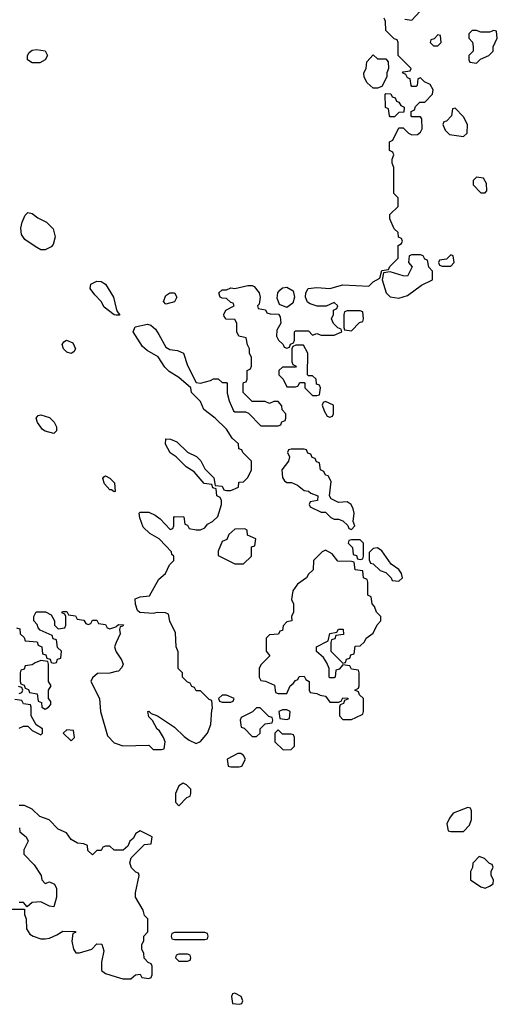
# Model space of a CAD drawing. Header units: inches. Extents: x 2668334 to 2765628, y 828034 to 955234.
# Tile 48 of 218: x 2719552 to 2721766, y 856494 to 861055. Entities that reach past the tile are written whole.
import ezdxf

# ---------------------------------------------------------------- set-up
doc = ezdxf.new("R2010")
doc.units = ezdxf.units.IN
doc.header["$MEASUREMENT"] = 0
for name, color, linetype in [('C7815', 7, 'Continuous'), ('C7816', 7, 'Continuous'), ('C7825', 7, 'Continuous'), ('C7826', 7, 'Continuous')]:
    doc.layers.add(name, color=color, linetype=linetype)

msp = doc.modelspace()

# ---------------------------------------------------------------- linework, layer by layer
at = {"layer": 'C7815', "color": 4, "elevation": 16}
for points in [[(2719691.9, 860000), (2719670, 859989.2), (2719650, 859989.3), (2719631.4, 860000)], [(2720000, 859687), (2719990, 859688), (2719944.1, 859724.1), (2719929.2, 859750), (2719900.1, 859780.1), (2719879, 859810), (2719882, 859830), (2719910, 859844), (2719930, 859842), (2719950.3, 859830.4), (2719986.8, 859770), (2720000, 859717.8)], [(2719538, 858238), (2719552.7, 858232.7), (2719554, 858210), (2719572.7, 858192.7), (2719578, 858178), (2719632.7, 858172.7), (2719638, 858158), (2719654, 858150), (2719658, 858118), (2719672.7, 858112.7), (2719678, 858098), (2719692.7, 858092.7), (2719698, 858078), (2719710, 858074), (2719722, 858078), (2719727.3, 858092.7), (2719742, 858098), (2719746, 858130), (2719727.3, 858147.3), (2719722, 858182), (2719707.3, 858187.3), (2719702, 858202), (2719647.3, 858227.3), (2719638, 858238), (2719633.6, 858253.6), (2719618, 858270), (2719618, 858290), (2719628.4, 858311.6), (2719672, 858312), (2719698, 858298), (2719714, 858270), (2719714, 858250), (2719730, 858234), (2719762, 858238), (2719766, 858250), (2719766, 858290), (2719762, 858302), (2719747.3, 858307.3), (2719750, 858314), (2719770, 858314), (2719778, 858298), (2719810, 858294), (2719818, 858278), (2719850, 858274), (2719858, 858258), (2719870, 858254), (2719882, 858258), (2719890, 858274), (2719910, 858274), (2719918, 858258), (2719950, 858254), (2719958, 858238), (2719970, 858234), (2719998, 858242), (2720000, 858244)], [(2720000, 858169.5), (2719991.3, 858150), (2719998, 858130), (2720000, 858127)], [(2720000, 858035.5), (2719970, 858028), (2719912.7, 858027.3), (2719890, 858006), (2719882, 857990), (2719922, 857910), (2719926, 857850), (2719958.5, 857738.5), (2719990, 857706), (2720000, 857702.5)], [(2719550, 857934), (2719562, 857938), (2719566, 857950), (2719562, 857962), (2719546, 857966)], [(2719550, 857774), (2719570, 857782), (2719590, 857782), (2719610, 857762), (2719650, 857742), (2719658, 857750), (2719658, 857770), (2719628.4, 857788.4), (2719606, 857830), (2719606, 857870), (2719602, 857882), (2719570, 857886), (2719562, 857902), (2719530, 857906)], [(2720000, 857208), (2719990, 857208), (2719970, 857226), (2719950, 857226), (2719938, 857222), (2719930, 857206), (2719910, 857206), (2719890, 857186), (2719867.3, 857207.3), (2719866, 857230), (2719850, 857238), (2719820.4, 857240.4), (2719790, 857258), (2719768.4, 857288.4), (2719730, 857306), (2719688.9, 857348.9), (2719644.7, 857364.7), (2719610, 857398), (2719574.6, 857414.6), (2719550, 857415.3)], [(2719551.6, 857311.6), (2719552.7, 857292.7), (2719582, 857270), (2719592, 857250), (2719572, 857210), (2719572, 857190), (2719619.8, 857139.8), (2719652, 857090), (2719654, 857070), (2719670, 857054), (2719690, 857062), (2719714, 857050), (2719722, 857030), (2719722, 856990), (2719710, 856946), (2719690, 856948), (2719650, 856968), (2719610, 856966), (2719586, 856946), (2719570, 856966), (2719550, 856966)], [(2719510, 856934), (2719574, 856934), (2719574, 856910), (2719582, 856890), (2719583.6, 856843.6), (2719599.6, 856819.6), (2719614, 856810), (2719650, 856798), (2719670, 856798), (2719690, 856801), (2719724.7, 856815.3), (2719752.7, 856832.7), (2719810, 856832), (2719810, 856826), (2719798, 856822), (2719794, 856786), (2719802, 856750), (2719812.7, 856732.7), (2719830, 856732), (2719886, 856750), (2719910, 856774), (2719932.7, 856772.7), (2719942, 856742), (2719930.8, 856690), (2719931, 856651), (2719950, 856636), (2720000, 856620.6)]]:
    msp.add_lwpolyline(points, dxfattribs=at)
for points in [[(2719790, 859508.7), (2719770, 859515.3), (2719755.3, 859530), (2719748.9, 859551.1), (2719756.4, 859563.6), (2719768.9, 859571.1), (2719798.8, 859558.8), (2719811.1, 859531.1), (2719803.6, 859516.4)], [(2719710, 859138), (2719670, 859148.7), (2719657.2, 859157.2), (2719635.3, 859190), (2719628, 859210), (2719638, 859222), (2719650, 859224.7), (2719690, 859212), (2719711.3, 859191.3), (2719722, 859170), (2719722, 859150)], [(2719990, 858868), (2719978, 858878), (2719970, 858878), (2719944.7, 858904.7), (2719938, 858930), (2719942, 858938), (2719950, 858942), (2719970, 858932), (2719992, 858910), (2719994, 858870)], [(2719650, 858086), (2719623.6, 858076.4), (2719610, 858066), (2719578, 858062), (2719572.7, 858047.3), (2719558, 858042), (2719554, 858030), (2719554, 857990), (2719558, 857978), (2719572.7, 857972.7), (2719578, 857958), (2719592.7, 857952.7), (2719598, 857938), (2719632.7, 857932.7), (2719638, 857898), (2719652.7, 857892.7), (2719654, 857870), (2719670, 857862), (2719686, 857870), (2719696.4, 857883.6), (2719696.4, 857896.4), (2719686, 857910), (2719686, 857950), (2719698, 857970), (2719686, 857990), (2719686, 858070), (2719682, 858082)], [(2719770, 857766), (2719754, 857750), (2719790, 857714), (2719806, 857730), (2719802, 857762)]]:
    msp.add_lwpolyline(points, close=True, dxfattribs=at)
at = {"layer": 'C7816', "color": 4, "elevation": 16}
msp.add_lwpolyline([(2719645.2, 860854.8), (2719610, 860855.1), (2719588.7, 860870), (2719589, 860890), (2719596, 860904), (2719610, 860914), (2719630, 860918), (2719670.7, 860910.7), (2719681, 860890), (2719670, 860868.7)], close=True, dxfattribs=at)
msp.add_lwpolyline([(2719631.4, 860000), (2719624.1, 860004.1), (2719576.4, 860036.4), (2719560.4, 860060.4), (2719558, 860090), (2719563.1, 860116.9), (2719578, 860150), (2719590, 860162), (2719610, 860158), (2719636.9, 860136.9), (2719676.8, 860116.8), (2719706.8, 860086.8), (2719716, 860050), (2719706.8, 860013.2), (2719697.3, 860002.7), (2719691.9, 860000)], dxfattribs=at)
at = {"layer": 'C7825', "color": 4, "elevation": 16}
for points in [[(2720000, 857702.5), (2720030, 857692), (2720150, 857694), (2720170, 857674), (2720210, 857674), (2720222, 857678), (2720226, 857710), (2720218, 857730), (2720200.4, 857760.4), (2720188.7, 857768.7), (2720168.4, 857808.4), (2720150, 857826), (2720146, 857850), (2720150, 857852), (2720162, 857842), (2720190.9, 857830.9), (2720270, 857778), (2720314, 857734), (2720338, 857718), (2720370, 857702), (2720390, 857711.3), (2720422, 857750), (2720438, 857790), (2720442, 857858), (2720446, 857866), (2720442, 857902), (2720430, 857906), (2720390, 857946), (2720370, 857946), (2720362, 857962), (2720350, 857966), (2720342, 857982), (2720330, 857986), (2720306, 858010), (2720306, 858030), (2720286, 858050), (2720287.3, 858127.3), (2720278, 858150), (2720274.6, 858214.6), (2720248.4, 858268.4), (2720242, 858302), (2720228, 858308), (2720190, 858308.7), (2720170, 858304), (2720108.7, 858308.7), (2720098, 858318), (2720088.4, 858348.4), (2720087.3, 858372.7), (2720110, 858382), (2720153.2, 858386.8), (2720196.4, 858463.6), (2720228, 858490), (2720246, 858530), (2720266, 858550), (2720266, 858570), (2720258, 858578), (2720255.3, 858590), (2720230, 858618), (2720198, 858650), (2720154.6, 858674.6), (2720124, 858704), (2720108.4, 858748.4), (2720106, 858770), (2720110, 858774), (2720150, 858774), (2720179.6, 858759.6), (2720203.6, 858743.6), (2720250, 858694), (2720262, 858698), (2720266, 858710), (2720266, 858750), (2720270, 858754), (2720312.7, 858752.7), (2720318, 858718), (2720330, 858714), (2720338, 858698), (2720370, 858692), (2720390, 858692), (2720410, 858702), (2720422, 858718), (2720446, 858730), (2720470, 858754), (2720488, 858810), (2720487.3, 858827.3), (2720482, 858842), (2720466, 858850), (2720462, 858882), (2720447.3, 858887.3), (2720442, 858902), (2720407.3, 858907.3), (2720360.4, 858960.4), (2720324, 858984), (2720278, 859030), (2720248.9, 859048.9), (2720228.4, 859088.4), (2720230, 859114), (2720251.6, 859111.6), (2720279.8, 859099.8), (2720330, 859052), (2720371.3, 859031.3), (2720391.3, 859011.3), (2720410, 858974), (2720452.7, 858932.7), (2720458, 858898), (2720490, 858894), (2720498, 858878), (2720510, 858874), (2720530, 858874), (2720566, 858890), (2720567.3, 858912.7), (2720590, 858914), (2720610, 858934), (2720626, 858970), (2720626, 859010), (2720586, 859050), (2720582, 859062), (2720567.3, 859067.3), (2720566, 859090), (2720536.4, 859116.4), (2720510, 859158), (2720458, 859210), (2720406, 859250), (2720390, 859286), (2720348.4, 859328.4), (2720346, 859350), (2720290, 859398), (2720245.2, 859425.2), (2720225.2, 859445.2), (2720193.2, 859493.2), (2720142.7, 859522.7), (2720121.2, 859541.2), (2720078, 859610), (2720088, 859632), (2720144.7, 859644.7), (2720159.8, 859639.8), (2720181, 859621), (2720197.3, 859597.3), (2720230, 859538), (2720247.5, 859527.5), (2720283.5, 859523.5), (2720311.3, 859511.3), (2720330, 859454), (2720370, 859374), (2720390, 859372), (2720436.4, 859383.6), (2720450, 859392), (2720471.6, 859391.6), (2720490, 859374), (2720510, 859374), (2720514, 859370), (2720514, 859326), (2720522.8, 859290), (2720542.8, 859242.8), (2720550, 859238), (2720598, 859238), (2720612.7, 859232.7), (2720670, 859174), (2720750, 859174), (2720762, 859178), (2720767.3, 859192.7), (2720782, 859198), (2720786, 859210), (2720786, 859230), (2720768.4, 859248.4), (2720767.3, 859267.3), (2720750, 859286), (2720730, 859286), (2720710, 859278), (2720690, 859286), (2720630, 859286), (2720588.4, 859328.4), (2720587.3, 859367.3), (2720590, 859374), (2720602, 859378), (2720606, 859390), (2720606, 859430), (2720622, 859438), (2720626, 859450), (2720626, 859490), (2720618, 859510), (2720618, 859530), (2720608.4, 859548.4), (2720602, 859582), (2720568, 859590), (2720558, 859610), (2720558, 859650), (2720550, 859666), (2720508.4, 859668.4), (2720500.4, 859680.4), (2720498, 859690), (2720508, 859710), (2720546, 859730), (2720542, 859742), (2720530, 859746), (2720510, 859764), (2720490, 859765.2), (2720482, 859770), (2720475.3, 859790), (2720490, 859804.7), (2720510, 859804.7), (2720530, 859813.4), (2720550, 859810.7), (2720610, 859824.4), (2720630, 859823.8), (2720638.9, 859818.9), (2720662.8, 859790), (2720666.8, 859770), (2720662, 859738), (2720654, 859730), (2720658, 859718), (2720691.6, 859711.6), (2720698, 859698), (2720712.7, 859692.7), (2720751.6, 859691.6), (2720759.6, 859679.6), (2720762, 859650), (2720743.6, 859616.4), (2720742, 859590), (2720752, 859570), (2720774, 859550), (2720778, 859538), (2720790, 859534), (2720802, 859538), (2720808, 859552), (2720822, 859558), (2720826, 859570), (2720826, 859610), (2720830, 859614), (2720890, 859614), (2720910, 859594), (2720930, 859602), (2720950, 859594), (2721010, 859594), (2721046, 859610), (2721042, 859622), (2721027.3, 859627.3), (2721007.3, 859647.3), (2720998, 859670), (2721006, 859690), (2721006, 859710), (2721022, 859718), (2721026, 859730), (2721010, 859746), (2720972, 859728), (2720931.6, 859728.4), (2720898.6, 859738.6), (2720886.3, 859746.3), (2720877, 859770), (2720878, 859790), (2720889.5, 859810.5), (2720930, 859815.5), (2720989.2, 859810.8), (2721050, 859827.3), (2721170, 859820.7), (2721190, 859841), (2721222, 859858), (2721230, 859894), (2721262, 859898), (2721267.3, 859912.7), (2721306, 859950), (2721306, 860000)], [(2720000, 859717.8), (2720003.6, 859703.6), (2720014, 859690), (2720014, 859686), (2720010, 859686), (2720000, 859687)], [(2720000, 858244), (2720010, 858254), (2720032.7, 858252.7), (2720030, 858246), (2720018, 858242), (2720014, 858230), (2720018, 858210), (2720000, 858169.5)], [(2720000, 858127), (2720024.7, 858090), (2720031.3, 858070), (2720025.4, 858054.6), (2720010, 858038), (2720000, 858035.5)], [(2720000, 856620.6), (2720030, 856611.3), (2720067.3, 856612.7), (2720088.7, 856631.3), (2720110, 856634), (2720118, 856618), (2720150, 856614), (2720162, 856618), (2720166, 856630), (2720166, 856670), (2720162, 856682), (2720147.3, 856687.3), (2720128.4, 856708.4), (2720128, 856730), (2720118, 856750), (2720118, 856770), (2720128, 856790), (2720128, 856810), (2720146, 856830), (2720146, 856890), (2720130, 856906), (2720124, 856930), (2720088.7, 856990), (2720089, 857010), (2720106, 857090), (2720102, 857102), (2720090, 857106), (2720070, 857126), (2720062, 857150), (2720068, 857172), (2720130, 857234), (2720162, 857238), (2720166, 857270), (2720110, 857298), (2720090, 857286), (2720078, 857262), (2720062, 857250), (2720052.7, 857227.3), (2720032, 857208), (2720000, 857208)]]:
    msp.add_lwpolyline(points, dxfattribs=at)
for points in [[(2721410, 859966), (2721370, 859966), (2721358, 859962), (2721354, 859930), (2721372, 859910), (2721350, 859868), (2721330, 859868.7), (2721270, 859888), (2721238, 859882), (2721232, 859850), (2721250.6, 859790.6), (2721270, 859771), (2721310, 859766), (2721350, 859778), (2721414.6, 859825.4), (2721466, 859850), (2721466, 859890), (2721448.4, 859908.4), (2721442, 859942), (2721430, 859946), (2721422, 859962)], [(2721550, 859966), (2721530, 859946), (2721498, 859942), (2721494, 859930), (2721498, 859918), (2721510, 859914), (2721550, 859914), (2721566, 859930), (2721562, 859962)], [(2720230, 859738), (2720218, 859750), (2720230, 859778), (2720248, 859790), (2720270, 859790.7), (2720281, 859770), (2720270, 859748.7)], [(2720790, 859722), (2720756, 859736), (2720745.2, 859765.2), (2720749.3, 859790), (2720757.2, 859802.8), (2720770, 859813.4), (2720790, 859816.3), (2720819.3, 859799.3), (2720825.5, 859770), (2720817.5, 859742.5)], [(2721130, 859706), (2721070, 859706), (2721058, 859702), (2721054, 859690), (2721054, 859630), (2721058, 859618), (2721090, 859614), (2721127.3, 859652.7), (2721142, 859658), (2721146, 859670), (2721142, 859702)], [(2720867.3, 859547.3), (2720832.7, 859547.3), (2720818, 859542), (2720814, 859530), (2720814, 859470), (2720818, 859458), (2720834, 859450), (2720830, 859446), (2720770, 859446), (2720754, 859430), (2720754, 859410), (2720774, 859390), (2720790, 859354), (2720830, 859354), (2720842, 859358), (2720850, 859374), (2720870, 859374), (2720874, 859370), (2720874, 859350), (2720894, 859330), (2720910, 859314), (2720930, 859314), (2720942, 859318), (2720946, 859350), (2720942, 859362), (2720927.3, 859367.3), (2720926, 859390), (2720910, 859406), (2720890, 859406), (2720886, 859410), (2720888, 859510)], [(2720970, 859286), (2720958, 859282), (2720954, 859270), (2720963.6, 859243.6), (2720978, 859218), (2720990, 859214), (2721002, 859218), (2721006, 859230), (2721006, 859270)], [(2720870, 859066), (2720810, 859066), (2720798, 859062), (2720794, 859050), (2720802, 859030), (2720798, 859010), (2720767.3, 858970), (2720770, 858934), (2720779.6, 858919.6), (2720790, 858912), (2720811.6, 858911.6), (2720839.6, 858899.6), (2720870, 858874), (2720890, 858872), (2720902, 858862), (2720934, 858850), (2720932.7, 858827.3), (2720898, 858822), (2720894, 858810), (2720898, 858798), (2720950, 858774), (2720970, 858774), (2720994, 858750), (2721010, 858742), (2721030, 858742), (2721050, 858734), (2721072.7, 858712.7), (2721078, 858698), (2721090, 858694), (2721106, 858710), (2721098, 858730), (2721102, 858770), (2721098, 858790), (2721088, 858810), (2721070, 858822), (2721030, 858818), (2720996.4, 858836.4), (2720988, 858850), (2720996.4, 858916.4), (2720982, 858942), (2720970, 858946), (2720962, 858962), (2720946, 858970), (2720942, 859002), (2720927.3, 859007.3), (2720922, 859022), (2720907.3, 859027.3), (2720902, 859042), (2720887.3, 859047.3), (2720882, 859062)], [(2720596.4, 858696.4), (2720550, 858695.3), (2720522, 858670), (2720512.7, 858647.3), (2720490, 858638), (2720472.7, 858592.7), (2720472.7, 858572.7), (2720550, 858534), (2720590, 858534), (2720626, 858570), (2720626, 858614), (2720642, 858618), (2720646, 858650), (2720607.3, 858667.3), (2720606, 858690)], [(2721130, 858646), (2721090, 858646), (2721078, 858642), (2721074, 858630), (2721094, 858610), (2721098, 858578), (2721112.7, 858572.7), (2721118, 858558), (2721130, 858554), (2721142, 858558), (2721146, 858570), (2721146, 858630)], [(2720970, 858598), (2720954, 858590), (2720914, 858550), (2720912.7, 858507.3), (2720890, 858486), (2720882, 858470), (2720839.8, 858440.2), (2720818, 858410), (2720812, 858370), (2720822, 858350), (2720822, 858310), (2720812, 858290), (2720814, 858270), (2720790, 858266), (2720772.7, 858247.3), (2720770, 858226), (2720758, 858222), (2720751.6, 858208.4), (2720710, 858206), (2720694, 858190), (2720694, 858130), (2720712, 858108), (2720670, 858066), (2720662, 858050), (2720662, 858010), (2720670, 857994), (2720691.6, 857991.6), (2720732.7, 857972.7), (2720738, 857938), (2720750, 857934), (2720790, 857934), (2720806, 857970), (2720820.4, 857979.6), (2720830, 857994), (2720842, 857998), (2720847.3, 858012.7), (2720870, 858014), (2720878, 857998), (2720894, 857990), (2720894, 857950), (2720898, 857938), (2720930, 857934), (2720945.4, 857925.4), (2720970, 857922), (2720990, 857894), (2721030, 857894), (2721042, 857898), (2721050, 857914), (2721072.7, 857912.7), (2721072.7, 857907.3), (2721058, 857902), (2721052.7, 857887.3), (2721038, 857882), (2721034, 857870), (2721034, 857830), (2721050, 857814), (2721090, 857814), (2721110, 857822), (2721142, 857838), (2721146, 857850), (2721146, 857910), (2721127.3, 857927.3), (2721122, 857942), (2721106, 857950), (2721122, 857958), (2721126, 857970), (2721126, 858030), (2721122, 858042), (2721090, 858046), (2721082, 858062), (2721050, 858066), (2721032.7, 858047.3), (2721018, 858042), (2721014, 858010), (2721010, 858006), (2720990, 858006), (2720986, 858010), (2720986, 858050), (2720976.4, 858076.4), (2720960.4, 858100.4), (2720928.4, 858128.4), (2720928, 858150), (2720982, 858178), (2720990, 858212), (2721022, 858218), (2721030, 858232), (2721051.6, 858231.6), (2721052.7, 858207.3), (2721018, 858202), (2721012.7, 858187.3), (2720998, 858182), (2720994, 858170), (2720994, 858130), (2721050, 858074), (2721062, 858078), (2721067.3, 858092.7), (2721082, 858098), (2721087.3, 858112.7), (2721102, 858118), (2721107.3, 858152.7), (2721130, 858154), (2721150, 858174), (2721158, 858190), (2721190, 858214), (2721208.4, 858251.6), (2721226, 858270), (2721226, 858290), (2721206, 858310), (2721196.4, 858336.4), (2721186, 858350), (2721182, 858382), (2721166, 858390), (2721166, 858450), (2721162, 858462), (2721146, 858470), (2721142, 858502), (2721107.3, 858507.3), (2721102, 858542), (2721090, 858546), (2721027.3, 858547.3), (2721000.4, 858580.4)], [(2721210, 858608), (2721190, 858606), (2721172.7, 858587.3), (2721172.7, 858552.7), (2721178, 858538), (2721190, 858534), (2721223.6, 858503.6), (2721250, 858494), (2721274, 858470), (2721278, 858458), (2721310, 858454), (2721326, 858470), (2721322, 858490), (2721310, 858508), (2721273.6, 858533.6), (2721230, 858595.3)], [(2720510, 857926), (2720490, 857926), (2720474, 857910), (2720478, 857898), (2720490, 857894), (2720530, 857894), (2720542, 857898), (2720546, 857910)], [(2720650, 857868), (2720631.3, 857848.7), (2720578, 857822), (2720574, 857810), (2720578, 857778), (2720592.7, 857772.7), (2720630, 857734), (2720650, 857734), (2720666, 857750), (2720666, 857770), (2720690, 857794), (2720722, 857798), (2720726, 857810), (2720722, 857822), (2720707.3, 857827.3), (2720667.3, 857867.3)], [(2720790, 857858), (2720770, 857858), (2720754, 857850), (2720758, 857818), (2720790, 857814), (2720802, 857818), (2720806, 857850)], [(2720750, 857766), (2720734, 857750), (2720734, 857710), (2720772.7, 857672.7), (2720810, 857674), (2720826, 857690), (2720826, 857730), (2720822, 857742), (2720810, 857746), (2720770, 857746)], [(2720576.4, 857656.4), (2720563.6, 857656.4), (2720514, 857630), (2720518, 857598), (2720530, 857594), (2720570, 857594), (2720582, 857598), (2720598, 857630), (2720590, 857646)], [(2720310, 857518), (2720290, 857506), (2720274, 857470), (2720274, 857430), (2720290, 857414), (2720327.3, 857452.7), (2720342, 857458), (2720346, 857470), (2720346, 857490), (2720326, 857510)], [(2721630, 857406), (2721561, 857379), (2721543.6, 857356.4), (2721532, 857330), (2721538, 857298), (2721550, 857294), (2721610, 857294), (2721636.4, 857323.6), (2721646, 857350), (2721646, 857390), (2721642, 857402)], [(2721682, 857178), (2721652.7, 857147.3), (2721651.6, 857128.4), (2721642, 857110), (2721642, 857070), (2721690, 857038), (2721710, 857032), (2721730, 857042), (2721747.3, 857052.7), (2721748, 857070), (2721738, 857090), (2721738, 857110), (2721746, 857130), (2721742, 857142), (2721730, 857146), (2721706, 857170)], [(2720410, 856826), (2720270, 856826), (2720258, 856822), (2720254, 856810), (2720258, 856798), (2720270, 856794), (2720410, 856794), (2720422, 856798), (2720426, 856810), (2720422, 856822)], [(2720330, 856726), (2720290, 856726), (2720278, 856722), (2720274, 856710), (2720290, 856694), (2720330, 856694), (2720342, 856698), (2720346, 856710), (2720342, 856722)], [(2720550, 856546), (2720538, 856542), (2720534, 856530), (2720538, 856498), (2720570, 856494), (2720582, 856498), (2720586, 856510), (2720578, 856530)]]:
    msp.add_lwpolyline(points, close=True, dxfattribs=at)
at = {"layer": 'C7826', "color": 4, "elevation": 16}
for points in [[(2721306, 860000), (2721306, 860010), (2721322, 860018), (2721326, 860030), (2721322, 860042), (2721307.3, 860047.3), (2721306, 860070), (2721287.3, 860087.3), (2721267.3, 860132.7), (2721267.3, 860152.7), (2721306, 860190), (2721306, 860230), (2721286, 860250), (2721286, 860370), (2721278, 860390), (2721278, 860410), (2721286, 860430), (2721282, 860442), (2721266, 860450), (2721266, 860490), (2721282, 860498), (2721310, 860554), (2721330, 860554), (2721354, 860530), (2721370, 860522), (2721396.4, 860523.6), (2721410, 860534), (2721418, 860550), (2721416.4, 860596.4), (2721410, 860606), (2721370, 860606), (2721366, 860610), (2721366, 860630), (2721382, 860638), (2721387.3, 860652.7), (2721407.3, 860672.7), (2721430, 860674), (2721466, 860710), (2721468, 860730), (2721454.6, 860754.6), (2721428, 860768), (2721410, 860786), (2721398, 860782), (2721394, 860750), (2721390, 860746), (2721370, 860746), (2721366, 860750), (2721362, 860782), (2721350, 860786), (2721342, 860802), (2721326, 860810), (2721330, 860814), (2721362, 860818), (2721366, 860830), (2721306, 860890), (2721306, 860950), (2721302, 860962), (2721287.3, 860967.3), (2721250, 861006), (2721247.3, 861047.3), (2721242, 861062)], [(2721338, 861058), (2721370, 861054), (2721407.3, 861092.7)]]:
    msp.add_lwpolyline(points, dxfattribs=at)
for points in [[(2721490, 860986), (2721472.7, 860967.3), (2721458, 860962), (2721454, 860950), (2721470, 860934), (2721490, 860934), (2721506, 860950), (2721502, 860982)], [(2721750, 861006), (2721730, 860998), (2721690, 860998), (2721670, 861006), (2721650, 861006), (2721634, 860990), (2721634, 860970), (2721651.6, 860951.6), (2721654, 860930), (2721654, 860910), (2721634, 860890), (2721634, 860870), (2721638, 860858), (2721670, 860854), (2721687.3, 860872.7), (2721726, 860890), (2721746, 860910), (2721746, 860930), (2721766, 860970), (2721762, 861002)], [(2721210, 860874), (2721250, 860874), (2721259.6, 860859.6), (2721262, 860830), (2721254, 860810), (2721254, 860790), (2721230, 860746), (2721210, 860738), (2721190, 860738), (2721163.1, 860763.1), (2721148.4, 860788.4), (2721148, 860810), (2721158, 860830), (2721160.4, 860859.6), (2721190, 860892)], [(2721270, 860606), (2721266, 860610), (2721262, 860642), (2721248.4, 860648.4), (2721246, 860710), (2721250, 860714), (2721272.7, 860712.7), (2721278, 860698), (2721292.7, 860692.7), (2721298, 860678), (2721310, 860674), (2721318, 860658), (2721334, 860650), (2721332.7, 860627.3), (2721310, 860626), (2721290, 860606)], [(2721570, 860646), (2721558, 860642), (2721554, 860610), (2721530, 860586), (2721518, 860582), (2721514, 860570), (2721523.6, 860543.6), (2721543.6, 860523.6), (2721610, 860514), (2721626, 860530), (2721628, 860570), (2721610, 860606)], [(2721670, 860326), (2721654, 860310), (2721654, 860290), (2721690, 860254), (2721710, 860254), (2721718, 860262), (2721716.4, 860296.4), (2721702, 860322)]]:
    msp.add_lwpolyline(points, close=True, dxfattribs=at)

doc.saveas('drawing.dxf')
